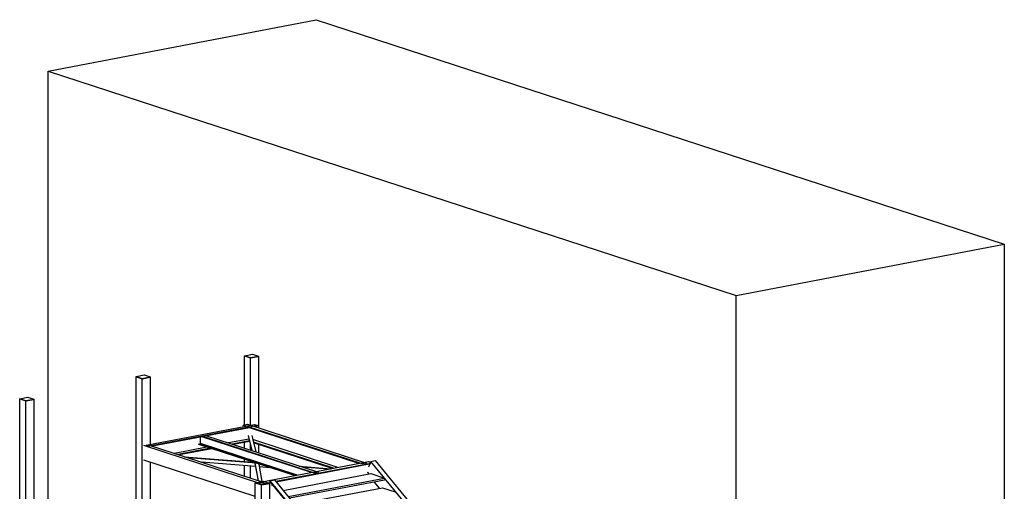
# Model space of a CAD drawing. Header units: millimetres. Extents: x -6159 to 201309, y -25780 to 10326.
# Tile 87 of 128: x 151756 to 153140, y -2554 to -1892. Entities that reach past the tile are written whole.
import ezdxf

# ---------------------------------------------------------------- set-up
doc = ezdxf.new("R2010")
doc.units = ezdxf.units.MM
doc.layers.add('STRUCAD_01', color=4, linetype='Continuous')
doc.layers.add('STRUCAD_02', color=3, linetype='Continuous')

msp = doc.modelspace()

# ---------------------------------------------------------------- linework, layer by layer
at = {"layer": 'STRUCAD_01', "color": 4, "linetype": 'Continuous'}
for p, q in [((151796.257, -1963.6), (152172.932, -1891.57)), ((152172.932, -1891.57), (153139.817, -2206.485)), ((151796.257, -2818.505), (151796.257, -1963.6)), ((151796.257, -1963.6), (152763.137, -2278.515)), ((152763.137, -2278.515), (153139.817, -2206.485)), ((153139.817, -2206.485), (153139.817, -3208.245)), ((152763.137, -3280.275), (152763.137, -2278.515)), ((152072.072, -2363.615), (152072.272, -2363.575)), ((152072.072, -2460.24), (152072.072, -2363.615)), ((152072.072, -2363.615), (152080.732, -2366.43)), ((152080.732, -2366.43), (152092.032, -2364.275)), ((152091.832, -2364.205), (152092.032, -2364.275)), ((152092.032, -2364.275), (152092.032, -2464.5)), ((152080.732, -2460.825), (152080.732, -2366.43)), ((151919.892, -2392.71), (151920.097, -2392.675)), ((151919.892, -2794.86), (151919.892, -2392.71)), ((151919.892, -2392.71), (151928.552, -2395.535)), ((151928.552, -2395.535), (151939.852, -2393.37)), ((151928.552, -2780.65), (151928.552, -2395.535)), ((151939.652, -2393.31), (151939.852, -2393.37)), ((151939.852, -2393.37), (151939.852, -2487.76)), ((151756.417, -2423.975), (151756.617, -2423.935)), ((151756.417, -3617.085), (151756.417, -2423.975)), ((151756.417, -2423.975), (151765.072, -2426.795)), ((151765.072, -2426.795), (151776.377, -2424.635)), ((151765.072, -3619.905), (151765.072, -2426.795)), ((151776.177, -2424.57), (151776.377, -2424.635)), ((151776.377, -2424.635), (151776.377, -2822.31)), ((151934.202, -2488.84), (152086.377, -2459.74)), ((152090.997, -2461.245), (151938.822, -2490.345)), ((152070.372, -2460.56), (152076.402, -2459.41)), ((152237.777, -2515.085), (152070.372, -2460.56)), ((152070.372, -2461.425), (152070.372, -2460.56)), ((152073.037, -2462.295), (152070.372, -2461.425)), ((152072.072, -2462.475), (152072.072, -2461.98)), ((152076.402, -2459.41), (152243.802, -2513.935)), ((152086.377, -2459.74), (152090.997, -2461.245)), ((152090.997, -2462.11), (152087.022, -2462.87)), ((152090.997, -2461.245), (152090.997, -2462.11)), ((152012.162, -2476.32), (152017.662, -2475.27)), ((152017.662, -2475.27), (152176.117, -2526.88)), ((152079.322, -2464.34), (152019.332, -2475.815)), ((152083.017, -2496.555), (152077.737, -2475.265)), ((152082.897, -2496.52), (152077.737, -2475.725)), ((152232.932, -2514.37), (152079.322, -2464.34)), ((152082.517, -2475.355), (152088.192, -2498.24)), ((152093.887, -2542.6), (151930.812, -2489.49)), ((151938.822, -2490.345), (151934.202, -2488.84)), ((151936.837, -2488.335), (152099.912, -2541.445)), ((152012.602, -2477.1), (151943.132, -2490.38)), ((152008.062, -2487.215), (152010.632, -2486.73)), ((152143.777, -2531.42), (152008.062, -2487.215)), ((152008.062, -2487.855), (152008.062, -2487.215)), ((152142.547, -2531.655), (152008.062, -2487.855)), ((152010.632, -2486.73), (152010.632, -2477.475)), ((152146.347, -2530.925), (152010.632, -2486.73)), ((152170.617, -2527.93), (152012.162, -2476.32)), ((152012.162, -2476.955), (152012.162, -2476.32)), ((152166.212, -2527.13), (152012.162, -2476.955)), ((152078.857, -2480.23), (152049.902, -2485.77)), ((152079.322, -2482.83), (152055.102, -2487.465)), ((152079.322, -2483.695), (152056.772, -2488.01)), ((152072.072, -2492.99), (152072.072, -2485.08)), ((152079.517, -2482.9), (152079.322, -2482.83)), ((152079.752, -2483.84), (152079.322, -2483.695)), ((152080.732, -2495.81), (152080.732, -2487.78)), ((152203.607, -2519.98), (152083.917, -2480.99)), ((152197.157, -2521.215), (152084.812, -2484.62)), ((152195.487, -2521.53), (152085.047, -2485.56)), ((152092.032, -2487.835), (152092.032, -2499.495)), ((152019.512, -2491.585), (151973.702, -2500.345)), ((152024.712, -2493.275), (151978.902, -2502.035)), ((152026.382, -2493.82), (151980.572, -2502.58)), ((152087.297, -2560.675), (151930.812, -2509.705)), ((151939.852, -2512.65), (151939.852, -2780.95)), ((151988.147, -2505.045), (152084.347, -2512.7)), ((152088.942, -2514.31), (151993.192, -2506.69)), ((152088.132, -2518.84), (152011.862, -2512.77)), ((152072.072, -2511.72), (152072.072, -2508.7)), ((152072.072, -2532.38), (152072.072, -2517.56)), ((152080.732, -2512.41), (152080.732, -2511.52)), ((152087.297, -2513.78), (152087.262, -2513.65)), ((152087.292, -2513.77), (152087.627, -2513.765)), ((152091.857, -2538.825), (152087.292, -2513.77)), ((152087.652, -2513.77), (152087.297, -2513.78)), ((152091.767, -2538.795), (152087.367, -2514.64)), ((152088.902, -2514.305), (152089.017, -2514.22)), ((152089.407, -2514.345), (152088.902, -2514.305)), ((152089.042, -2514.23), (152088.942, -2514.31)), ((152092.322, -2515.295), (152096.792, -2539.855)), ((152094.102, -2540.92), (152246.277, -2511.815)), ((152249.992, -2514.39), (152116.342, -2539.95)), ((152249.992, -2515.24), (152116.937, -2540.68)), ((152243.802, -2513.935), (152237.777, -2515.085)), ((152246.277, -2511.815), (152249.497, -2512.865)), ((152246.987, -2519.175), (152248.432, -2515.535)), ((152249.017, -2514.075), (152249.992, -2511.63)), ((152249.992, -2511.63), (152256.017, -2510.485)), ((152589.497, -2925.58), (152249.992, -2511.63)), ((152256.017, -2510.485), (152589.497, -2917.08)), ((152080.732, -2535.2), (152080.732, -2518.25)), ((152108.427, -2520.545), (152093.042, -2519.25)), ((152126.582, -2552.435), (152249.992, -2528.835)), ((152149.257, -2518.13), (152193.722, -2521.87)), ((152189.177, -2522.735), (152154.427, -2519.815)), ((152176.117, -2526.88), (152170.617, -2527.93)), ((152246.057, -2527.52), (152244.867, -2527.42)), ((152246.657, -2527.08), (152246.057, -2527.52)), ((152246.057, -2527.52), (152246.057, -2529.585)), ((152246.657, -2527.54), (152246.207, -2527.865)), ((152246.207, -2527.865), (152246.207, -2529.555)), ((152249.992, -2528.835), (152269.037, -2535.035)), ((152087.297, -2541.9), (152087.492, -2541.86)), ((152087.297, -2845.505), (152087.297, -2541.9)), ((152087.297, -2541.9), (152095.957, -2544.715)), ((152099.912, -2541.445), (152093.887, -2542.6)), ((152100.447, -2542.985), (152094.102, -2540.92)), ((152095.957, -2544.715), (152107.252, -2542.56)), ((152095.957, -2835.17), (152095.957, -2544.715)), ((152109.612, -2541.235), (152100.447, -2542.985)), ((152107.057, -2542.49), (152107.252, -2542.56)), ((152110.212, -2541.965), (152107.202, -2542.545)), ((152107.252, -2542.56), (152107.252, -2835.47)), ((152108.092, -2539.385), (152108.362, -2538.72)), ((152439.762, -2943.77), (152108.092, -2539.385)), ((152108.362, -2538.72), (152114.387, -2537.565)), ((152440.872, -2944.13), (152108.362, -2538.72)), ((152110.702, -2545.24), (152111.422, -2543.44)), ((152114.387, -2537.565), (152456.892, -2955.16)), ((152133.562, -2560.945), (152269.037, -2535.035)), ((152269.037, -2537.795), (152135.517, -2563.33)), ((152261.907, -2549.355), (152254.677, -2540.54)), ((152269.037, -2535.035), (152269.037, -2537.795)), ((152156.982, -2569.415), (152266.152, -2548.54)), ((152266.152, -2548.54), (152285.202, -2554.745))]:
    msp.add_line(p, q, dxfattribs=at)
at = {"layer": 'STRUCAD_02', "color": 3, "linetype": 'Continuous'}
for p, q in [((152072.272, -2363.345), (152083.347, -2361.225)), ((152072.272, -2363.345), (152080.757, -2366.11)), ((152072.272, -2363.625), (152072.272, -2363.345)), ((152080.757, -2366.385), (152072.272, -2363.625)), ((152080.757, -2366.11), (152091.832, -2363.995)), ((152091.832, -2364.27), (152080.757, -2366.385)), ((152083.347, -2361.225), (152091.832, -2363.995)), ((152091.832, -2363.995), (152091.832, -2364.27)), ((152080.757, -2366.385), (152080.757, -2366.11)), ((151920.097, -2392.445), (151931.167, -2390.325)), ((151920.097, -2392.445), (151928.582, -2395.21)), ((151920.097, -2392.72), (151920.097, -2392.445)), ((151928.582, -2395.485), (151920.097, -2392.72)), ((151928.582, -2395.21), (151939.652, -2393.09)), ((151931.167, -2390.325), (151939.652, -2393.09)), ((151939.652, -2393.09), (151939.652, -2393.365)), ((151939.652, -2393.365), (151928.582, -2395.485)), ((151928.582, -2395.485), (151928.582, -2395.21)), ((151756.617, -2423.705), (151767.692, -2421.59)), ((151756.617, -2423.705), (151765.102, -2426.47)), ((151756.617, -2423.98), (151756.617, -2423.705)), ((151765.102, -2426.745), (151756.617, -2423.98)), ((151765.102, -2426.47), (151776.177, -2424.35)), ((151776.177, -2424.63), (151765.102, -2426.745)), ((151765.102, -2426.745), (151765.102, -2426.47)), ((151767.692, -2421.59), (151776.177, -2424.35)), ((151776.177, -2424.35), (151776.177, -2424.63)), ((152087.492, -2541.63), (152098.572, -2539.51)), ((152087.492, -2541.63), (152095.977, -2544.395)), ((152087.492, -2541.91), (152087.492, -2541.63)), ((152095.977, -2544.67), (152087.492, -2541.91)), ((152095.977, -2544.395), (152107.057, -2542.28)), ((152107.057, -2542.555), (152095.977, -2544.67)), ((152095.977, -2544.67), (152095.977, -2544.395)), ((152098.572, -2539.51), (152107.057, -2542.28)), ((152107.057, -2542.28), (152107.057, -2542.555))]:
    msp.add_line(p, q, dxfattribs=at)

doc.saveas('drawing.dxf')
